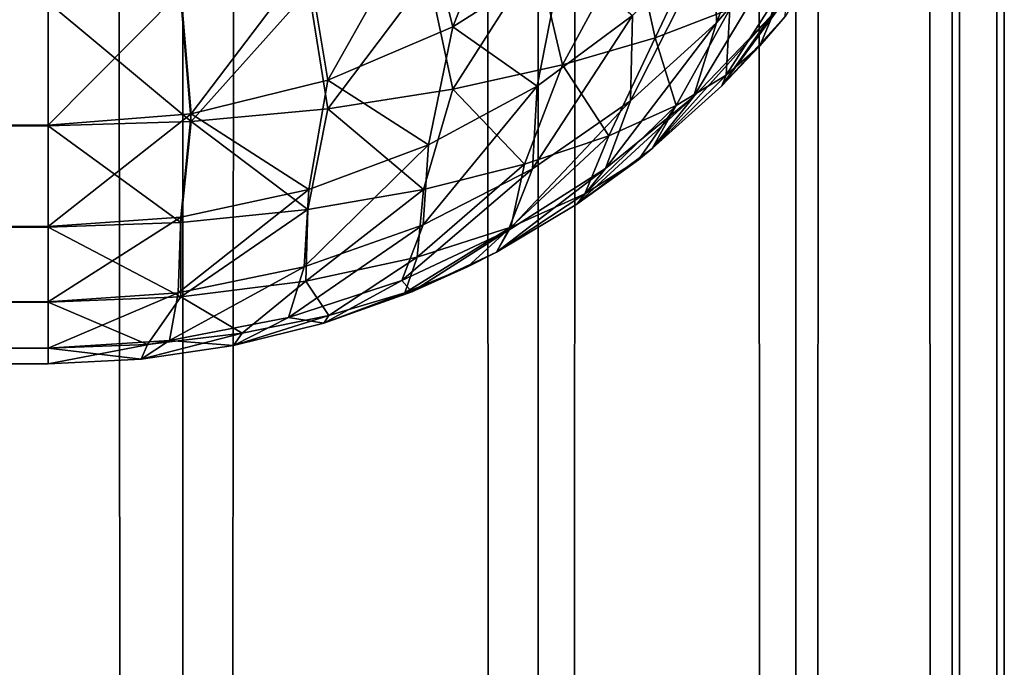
# Model space of a CAD drawing. Extents: x -265 to 265, y 0 to 1027.
# Tile 144 of 256: x 262.94 to 265, y 144.37 to 145.72. Entities that reach past the tile are written whole.
import ezdxf

# ---------------------------------------------------------------- set-up
doc = ezdxf.new("R2010")
doc.units = 0
doc.header["$LTSCALE"] = 65.185185
for name, color, linetype in [('161', 7, 'CONTINUOUS'), ('162', 7, 'CONTINUOUS'), ('163', 7, 'CONTINUOUS'), ('174', 7, 'CONTINUOUS'), ('175', 7, 'CONTINUOUS'), ('179', 7, 'CONTINUOUS'), ('247', 7, 'CONTINUOUS'), ('248', 7, 'CONTINUOUS')]:
    doc.layers.add(name, color=color, linetype=linetype)

msp = doc.modelspace()

# ---------------------------------------------------------------- linework, layer by layer
at = {"layer": '161', "color": 7, "linetype": 'CONTINUOUS'}
for points in [[(263, 145.4986, 15.4972), (-263, 145.755, 15.2869), (263, 145.7566, 15.2858), (263, 145.4986, 15.4972)], [(-263, 145.4972, 15.4986), (-263, 145.755, 15.2869), (263, 145.4986, 15.4972), (-263, 145.4972, 15.4986)], [(263, 145.2869, 15.755), (-263, 145.4972, 15.4986), (263, 145.4986, 15.4972), (263, 145.2869, 15.755)], [(-263, 145.2858, 15.7566), (-263, 145.4972, 15.4986), (263, 145.2869, 15.755), (-263, 145.2858, 15.7566)], [(263, 145.1295, 16.0491), (-263, 145.2858, 15.7566), (263, 145.2869, 15.755), (263, 145.1295, 16.0491)], [(-263, 145.1288, 16.051), (-263, 145.2858, 15.7566), (263, 145.1295, 16.0491), (-263, 145.1288, 16.051)], [(263, 145.0327, 16.3683), (-263, 145.1288, 16.051), (263, 145.1295, 16.0491), (263, 145.0327, 16.3683)], [(-263, 145.0323, 16.3703), (-263, 145.1288, 16.051), (263, 145.0327, 16.3683), (-263, 145.0323, 16.3703)], [(263, 145, 16.7), (-263, 145.0323, 16.3703), (263, 145.0327, 16.3683), (263, 145, 16.7)], [(-263, 145, 16.7), (-263, 145.0323, 16.3703), (263, 145, 16.7), (-263, 145, 16.7)]]:
    msp.add_3dface(points, dxfattribs=at)
at = {"layer": '162', "color": 7, "linetype": 'CONTINUOUS'}
for points in [[(-263, 145, 16.7), (263, 145, 16.7), (-263, 145, 23.3), (-263, 145, 16.7)], [(-263, 145, 23.3), (263, 145, 16.7), (263, 145, 23.3), (-263, 145, 23.3)]]:
    msp.add_3dface(points, dxfattribs=at)
at = {"layer": '163', "color": 7, "linetype": 'CONTINUOUS'}
for points in [[(-263, 145.7566, 24.7142), (-263, 145.4986, 24.5028), (263, 145.755, 24.7131), (-263, 145.7566, 24.7142)], [(263, 145.755, 24.7131), (-263, 145.4986, 24.5028), (263, 145.4972, 24.5014), (263, 145.755, 24.7131)], [(-263, 145.4986, 24.5028), (-263, 145.2869, 24.245), (263, 145.4972, 24.5014), (-263, 145.4986, 24.5028)], [(263, 145.4972, 24.5014), (-263, 145.2869, 24.245), (263, 145.2858, 24.2434), (263, 145.4972, 24.5014)], [(-263, 145.2869, 24.245), (-263, 145.1295, 23.9509), (263, 145.2858, 24.2434), (-263, 145.2869, 24.245)], [(263, 145.2858, 24.2434), (-263, 145.1295, 23.9509), (263, 145.1288, 23.949), (263, 145.2858, 24.2434)], [(-263, 145.1295, 23.9509), (-263, 145.0327, 23.6317), (263, 145.1288, 23.949), (-263, 145.1295, 23.9509)], [(263, 145.1288, 23.949), (-263, 145.0327, 23.6317), (263, 145.0323, 23.6297), (263, 145.1288, 23.949)], [(-263, 145.0327, 23.6317), (-263, 145, 23.3), (263, 145.0323, 23.6297), (-263, 145.0327, 23.6317)], [(-263, 145, 23.3), (263, 145, 23.3), (263, 145.0323, 23.6297), (-263, 145, 23.3)]]:
    msp.add_3dface(points, dxfattribs=at)
at = {"layer": '174', "color": 7, "linetype": 'CONTINUOUS'}
for points in [[(264.4093, 145.5809, 16.7871), (264.5417, 145.726, 16.8089), (264.4093, 145.5809, 23.2129), (264.4093, 145.5809, 16.7871)], [(264.4093, 145.5809, 23.2129), (264.5417, 145.726, 16.8089), (264.4889, 145.6647, 23.2003), (264.4093, 145.5809, 23.2129)], [(264.4889, 145.6647, 23.2003), (264.5417, 145.726, 16.8089), (264.5417, 145.726, 23.1911), (264.4889, 145.6647, 23.2003)], [(264.2635, 145.4497, 16.7675), (264.4093, 145.5809, 16.7871), (264.2635, 145.4497, 23.2325), (264.2635, 145.4497, 16.7675)], [(264.2635, 145.4497, 23.2325), (264.4093, 145.5809, 16.7871), (264.4093, 145.5809, 23.2129), (264.2635, 145.4497, 23.2325)], [(264.1058, 145.3335, 16.75), (264.2635, 145.4497, 16.7675), (264.1058, 145.3335, 23.25), (264.1058, 145.3335, 16.75)], [(264.1058, 145.3335, 23.25), (264.2635, 145.4497, 16.7675), (264.2346, 145.4266, 23.236), (264.1058, 145.3335, 23.25)], [(264.2346, 145.4266, 23.236), (264.2635, 145.4497, 16.7675), (264.2635, 145.4497, 23.2325), (264.2346, 145.4266, 23.236)], [(263.9377, 145.2334, 16.735), (264.1058, 145.3335, 16.75), (263.9377, 145.2334, 23.265), (263.9377, 145.2334, 16.735)], [(263.9377, 145.2334, 23.265), (264.1058, 145.3335, 16.75), (264.1058, 145.3335, 23.25), (263.9377, 145.2334, 23.265)], [(263.7608, 145.1503, 16.7226), (263.9377, 145.2334, 16.735), (263.7608, 145.1503, 23.2774), (263.7608, 145.1503, 16.7226)], [(263.7608, 145.1503, 23.2774), (263.9377, 145.2334, 16.735), (263.8774, 145.2027, 23.2696), (263.7608, 145.1503, 23.2774)], [(263.8774, 145.2027, 23.2696), (263.9377, 145.2334, 16.735), (263.9377, 145.2334, 23.265), (263.8774, 145.2027, 23.2696)], [(263.5768, 145.085, 16.7127), (263.7608, 145.1503, 16.7226), (263.5768, 145.085, 23.2873), (263.5768, 145.085, 16.7127)], [(263.5768, 145.085, 23.2873), (263.7608, 145.1503, 16.7226), (263.7608, 145.1503, 23.2774), (263.5768, 145.085, 23.2873)], [(263.3875, 145.0379, 16.7057), (263.5768, 145.085, 16.7127), (263.3875, 145.0379, 23.2943), (263.3875, 145.0379, 16.7057)], [(263.3875, 145.0379, 23.2943), (263.5768, 145.085, 16.7127), (263.5768, 145.085, 23.2873), (263.3875, 145.0379, 23.2943)], [(263.1945, 145.0095, 16.7014), (263.3875, 145.0379, 16.7057), (263.1945, 145.0095, 23.2986), (263.1945, 145.0095, 16.7014)], [(263.1945, 145.0095, 23.2986), (263.3875, 145.0379, 16.7057), (263.3875, 145.0379, 23.2943), (263.1945, 145.0095, 23.2986)], [(263, 145, 23.3), (263, 145, 16.7), (263.1945, 145.0095, 16.7014), (263, 145, 23.3)], [(263, 145, 23.3), (263.1945, 145.0095, 16.7014), (263.1945, 145.0095, 23.2986), (263, 145, 23.3)]]:
    msp.add_3dface(points, dxfattribs=at)
at = {"layer": '175', "color": 7, "linetype": 'CONTINUOUS'}
for points in [[(263.9962, 146.0837, 15.417), (263.8463, 145.7045, 15.5737), (263.7849, 145.9484, 15.3642), (263.9962, 146.0837, 15.417)], [(264.0759, 145.8498, 15.6245), (263.8463, 145.7045, 15.5737), (263.9962, 146.0837, 15.417), (264.0759, 145.8498, 15.6245)], [(264.5358, 146.077, 15.9912), (264.3978, 145.7123, 16.2037), (264.3939, 145.895, 15.9424), (264.5358, 146.077, 15.9912)], [(264.551, 145.8916, 16.245), (264.3978, 145.7123, 16.2037), (264.5358, 146.077, 15.9912), (264.551, 145.8916, 16.245)], [(263.7849, 145.9484, 15.3642), (263.5848, 145.5931, 15.5329), (263.5429, 145.8446, 15.3223), (263.7849, 145.9484, 15.3642)], [(263.8463, 145.7045, 15.5737), (263.5848, 145.5931, 15.5329), (263.7849, 145.9484, 15.3642), (263.8463, 145.7045, 15.5737)], [(264.5417, 145.726, 16.8089), (264.4093, 145.5809, 16.7871), (264.6503, 145.9101, 16.5475), (264.5417, 145.726, 16.8089)], [(264.6503, 145.9101, 16.5475), (264.4093, 145.5809, 16.7871), (264.5116, 145.7266, 16.5138), (264.6503, 145.9101, 16.5475)], [(264.3978, 145.7123, 16.2037), (264.2181, 145.5496, 16.1641), (264.3939, 145.895, 15.9424), (264.3978, 145.7123, 16.2037)], [(264.3939, 145.895, 15.9424), (264.2181, 145.5496, 16.1641), (264.2226, 145.7278, 15.895), (264.3939, 145.895, 15.9424)], [(264.5116, 145.7266, 16.5138), (264.3498, 145.5582, 16.4815), (264.551, 145.8916, 16.245), (264.5116, 145.7266, 16.5138)], [(264.551, 145.8916, 16.245), (264.3498, 145.5582, 16.4815), (264.3978, 145.7123, 16.2037), (264.551, 145.8916, 16.245)], [(263.5429, 145.8446, 15.3223), (263.299, 145.5227, 15.5064), (263.2777, 145.7791, 15.2952), (263.5429, 145.8446, 15.3223)], [(263.5848, 145.5931, 15.5329), (263.299, 145.5227, 15.5064), (263.5429, 145.8446, 15.3223), (263.5848, 145.5931, 15.5329)], [(264.0759, 145.8498, 15.6245), (264.0225, 145.5801, 15.8506), (263.8463, 145.7045, 15.5737), (264.0759, 145.8498, 15.6245)], [(264.2226, 145.7278, 15.895), (264.0225, 145.5801, 15.8506), (264.0759, 145.8498, 15.6245), (264.2226, 145.7278, 15.895)], [(263, 145.4986, 15.4972), (263, 145.7566, 15.2858), (263.2777, 145.7791, 15.2952), (263, 145.4986, 15.4972)], [(263.299, 145.5227, 15.5064), (263, 145.4986, 15.4972), (263.2777, 145.7791, 15.2952), (263.299, 145.5227, 15.5064)], [(264.2181, 145.5496, 16.1641), (264.0129, 145.4075, 16.1274), (264.2226, 145.7278, 15.895), (264.2181, 145.5496, 16.1641)], [(264.2226, 145.7278, 15.895), (264.0129, 145.4075, 16.1274), (264.0225, 145.5801, 15.8506), (264.2226, 145.7278, 15.895)], [(264.4093, 145.5809, 16.7871), (264.2635, 145.4497, 16.7675), (264.5116, 145.7266, 16.5138), (264.4093, 145.5809, 16.7871)], [(264.5116, 145.7266, 16.5138), (264.2635, 145.4497, 16.7675), (264.3498, 145.5582, 16.4815), (264.5116, 145.7266, 16.5138)], [(263.8463, 145.7045, 15.5737), (263.7954, 145.4573, 15.8119), (263.5848, 145.5931, 15.5329), (263.8463, 145.7045, 15.5737)], [(264.0225, 145.5801, 15.8506), (263.7954, 145.4573, 15.8119), (263.8463, 145.7045, 15.5737), (264.0225, 145.5801, 15.8506)], [(264.3498, 145.5582, 16.4815), (264.1661, 145.408, 16.4513), (264.3978, 145.7123, 16.2037), (264.3498, 145.5582, 16.4815)], [(264.3978, 145.7123, 16.2037), (264.1661, 145.408, 16.4513), (264.2181, 145.5496, 16.1641), (264.3978, 145.7123, 16.2037)], [(263.5848, 145.5931, 15.5329), (263.545, 145.3645, 15.7814), (263.299, 145.5227, 15.5064), (263.5848, 145.5931, 15.5329)], [(263.7954, 145.4573, 15.8119), (263.545, 145.3645, 15.7814), (263.5848, 145.5931, 15.5329), (263.7954, 145.4573, 15.8119)], [(264.0129, 145.4075, 16.1274), (263.7842, 145.2904, 16.0956), (264.0225, 145.5801, 15.8506), (264.0129, 145.4075, 16.1274)], [(264.0225, 145.5801, 15.8506), (263.7842, 145.2904, 16.0956), (263.7954, 145.4573, 15.8119), (264.0225, 145.5801, 15.8506)], [(264.2635, 145.4497, 16.7675), (264.1058, 145.3335, 16.75), (264.3498, 145.5582, 16.4815), (264.2635, 145.4497, 16.7675)], [(264.3498, 145.5582, 16.4815), (264.1058, 145.3335, 16.75), (264.1661, 145.408, 16.4513), (264.3498, 145.5582, 16.4815)], [(264.1661, 145.408, 16.4513), (263.962, 145.2789, 16.4242), (264.2181, 145.5496, 16.1641), (264.1661, 145.408, 16.4513)], [(264.2181, 145.5496, 16.1641), (263.962, 145.2789, 16.4242), (264.0129, 145.4075, 16.1274), (264.2181, 145.5496, 16.1641)], [(263, 145.2869, 15.755), (263, 145.4986, 15.4972), (263.299, 145.5227, 15.5064), (263, 145.2869, 15.755)], [(263.2772, 145.3066, 15.7618), (263, 145.2869, 15.755), (263.299, 145.5227, 15.5064), (263.2772, 145.3066, 15.7618)], [(263.545, 145.3645, 15.7814), (263.2772, 145.3066, 15.7618), (263.299, 145.5227, 15.5064), (263.545, 145.3645, 15.7814)], [(263.7842, 145.2904, 16.0956), (263.5354, 145.2026, 16.0707), (263.7954, 145.4573, 15.8119), (263.7842, 145.2904, 16.0956)], [(263.7954, 145.4573, 15.8119), (263.5354, 145.2026, 16.0707), (263.545, 145.3645, 15.7814), (263.7954, 145.4573, 15.8119)], [(264.1058, 145.3335, 16.75), (263.9377, 145.2334, 16.735), (264.1661, 145.408, 16.4513), (264.1058, 145.3335, 16.75)], [(264.1661, 145.408, 16.4513), (263.9377, 145.2334, 16.735), (263.962, 145.2789, 16.4242), (264.1661, 145.408, 16.4513)], [(263.962, 145.2789, 16.4242), (263.7398, 145.1741, 16.4012), (264.0129, 145.4075, 16.1274), (263.962, 145.2789, 16.4242)], [(264.0129, 145.4075, 16.1274), (263.7398, 145.1741, 16.4012), (263.7842, 145.2904, 16.0956), (264.0129, 145.4075, 16.1274)], [(263.5354, 145.2026, 16.0707), (263.2717, 145.148, 16.0547), (263.545, 145.3645, 15.7814), (263.5354, 145.2026, 16.0707)], [(263.545, 145.3645, 15.7814), (263.2717, 145.148, 16.0547), (263.2772, 145.3066, 15.7618), (263.545, 145.3645, 15.7814)], [(263, 145.1295, 16.0491), (263, 145.2869, 15.755), (263.2772, 145.3066, 15.7618), (263, 145.1295, 16.0491)], [(263.2717, 145.148, 16.0547), (263, 145.1295, 16.0491), (263.2772, 145.3066, 15.7618), (263.2717, 145.148, 16.0547)], [(263.7398, 145.1741, 16.4012), (263.5024, 145.0966, 16.3834), (263.7842, 145.2904, 16.0956), (263.7398, 145.1741, 16.4012)], [(263.7842, 145.2904, 16.0956), (263.5024, 145.0966, 16.3834), (263.5354, 145.2026, 16.0707), (263.7842, 145.2904, 16.0956)], [(263.962, 145.2789, 16.4242), (263.7608, 145.1503, 16.7226), (263.7398, 145.1741, 16.4012), (263.962, 145.2789, 16.4242)], [(263.9377, 145.2334, 16.735), (263.7608, 145.1503, 16.7226), (263.962, 145.2789, 16.4242), (263.9377, 145.2334, 16.735)], [(263.5024, 145.0966, 16.3834), (263.2541, 145.0488, 16.3722), (263.5354, 145.2026, 16.0707), (263.5024, 145.0966, 16.3834)], [(263.5354, 145.2026, 16.0707), (263.2541, 145.0488, 16.3722), (263.2717, 145.148, 16.0547), (263.5354, 145.2026, 16.0707)], [(263.7398, 145.1741, 16.4012), (263.5768, 145.085, 16.7127), (263.5024, 145.0966, 16.3834), (263.7398, 145.1741, 16.4012)], [(263.7608, 145.1503, 16.7226), (263.5768, 145.085, 16.7127), (263.7398, 145.1741, 16.4012), (263.7608, 145.1503, 16.7226)], [(263, 145.0327, 16.3683), (263, 145.1295, 16.0491), (263.2717, 145.148, 16.0547), (263, 145.0327, 16.3683)], [(263.2541, 145.0488, 16.3722), (263, 145.0327, 16.3683), (263.2717, 145.148, 16.0547), (263.2541, 145.0488, 16.3722)], [(263.5024, 145.0966, 16.3834), (263.3875, 145.0379, 16.7057), (263.2541, 145.0488, 16.3722), (263.5024, 145.0966, 16.3834)], [(263.5768, 145.085, 16.7127), (263.3875, 145.0379, 16.7057), (263.5024, 145.0966, 16.3834), (263.5768, 145.085, 16.7127)], [(263, 145, 16.7), (263, 145.0327, 16.3683), (263.2541, 145.0488, 16.3722), (263, 145, 16.7)], [(263.1945, 145.0095, 16.7014), (263, 145, 16.7), (263.2541, 145.0488, 16.3722), (263.1945, 145.0095, 16.7014)], [(263.3875, 145.0379, 16.7057), (263.1945, 145.0095, 16.7014), (263.2541, 145.0488, 16.3722), (263.3875, 145.0379, 16.7057)]]:
    msp.add_3dface(points, dxfattribs=at)
at = {"layer": '179', "color": 7, "linetype": 'CONTINUOUS'}
for points in [[(264.3939, 145.9424, 24.105), (264.2226, 145.895, 24.2722), (264.2695, 145.6816, 23.9786), (264.3939, 145.9424, 24.105)], [(264.4259, 145.7414, 23.7882), (264.3939, 145.9424, 24.105), (264.2695, 145.6816, 23.9786), (264.4259, 145.7414, 23.7882)], [(264.2226, 145.895, 24.2722), (264.0225, 145.8506, 24.4199), (264.0759, 145.6245, 24.1502), (264.2226, 145.895, 24.2722)], [(264.2695, 145.6816, 23.9786), (264.2226, 145.895, 24.2722), (264.0759, 145.6245, 24.1502), (264.2695, 145.6816, 23.9786)], [(264.0225, 145.8506, 24.4199), (263.7954, 145.8119, 24.5427), (263.8463, 145.5737, 24.2955), (264.0225, 145.8506, 24.4199)], [(264.0759, 145.6245, 24.1502), (264.0225, 145.8506, 24.4199), (263.8463, 145.5737, 24.2955), (264.0759, 145.6245, 24.1502)], [(263.7954, 145.8119, 24.5427), (263.545, 145.7814, 24.6355), (263.5848, 145.5329, 24.4069), (263.7954, 145.8119, 24.5427)], [(263.8463, 145.5737, 24.2955), (263.7954, 145.8119, 24.5427), (263.5848, 145.5329, 24.4069), (263.8463, 145.5737, 24.2955)], [(264.4889, 145.6647, 23.2003), (264.5456, 145.8016, 23.5853), (264.4184, 145.603, 23.3936), (264.4889, 145.6647, 23.2003)], [(264.5456, 145.8016, 23.5853), (264.4259, 145.7414, 23.7882), (264.4184, 145.603, 23.3936), (264.5456, 145.8016, 23.5853)], [(264.4889, 145.6647, 23.2003), (264.5417, 145.726, 23.1911), (264.5456, 145.8016, 23.5853), (264.4889, 145.6647, 23.2003)], [(263.545, 145.7814, 24.6355), (263.2772, 145.7618, 24.6934), (263.299, 145.5064, 24.4773), (263.545, 145.7814, 24.6355)], [(263.5848, 145.5329, 24.4069), (263.545, 145.7814, 24.6355), (263.299, 145.5064, 24.4773), (263.5848, 145.5329, 24.4069)], [(263.2772, 145.7618, 24.6934), (263, 145.755, 24.7131), (263.299, 145.5064, 24.4773), (263.2772, 145.7618, 24.6934)], [(263, 145.755, 24.7131), (263, 145.4972, 24.5014), (263.299, 145.5064, 24.4773), (263, 145.755, 24.7131)], [(264.4259, 145.7414, 23.7882), (264.2695, 145.6816, 23.9786), (264.3134, 145.5395, 23.5806), (264.4259, 145.7414, 23.7882)], [(264.4184, 145.603, 23.3936), (264.4259, 145.7414, 23.7882), (264.3134, 145.5395, 23.5806), (264.4184, 145.603, 23.3936)], [(264.2695, 145.6816, 23.9786), (264.0759, 145.6245, 24.1502), (264.1729, 145.4766, 23.7569), (264.2695, 145.6816, 23.9786)], [(264.3134, 145.5395, 23.5806), (264.2695, 145.6816, 23.9786), (264.1729, 145.4766, 23.7569), (264.3134, 145.5395, 23.5806)], [(264.4093, 145.5809, 23.2129), (264.4889, 145.6647, 23.2003), (264.4184, 145.603, 23.3936), (264.4093, 145.5809, 23.2129)], [(264.0759, 145.6245, 24.1502), (263.8463, 145.5737, 24.2955), (263.9962, 145.417, 23.9163), (264.0759, 145.6245, 24.1502)], [(264.1729, 145.4766, 23.7569), (264.0759, 145.6245, 24.1502), (263.9962, 145.417, 23.9163), (264.1729, 145.4766, 23.7569)], [(264.2635, 145.4497, 23.2325), (264.4093, 145.5809, 23.2129), (264.4184, 145.603, 23.3936), (264.2635, 145.4497, 23.2325)], [(264.2635, 145.4497, 23.2325), (264.4184, 145.603, 23.3936), (264.3134, 145.5395, 23.5806), (264.2635, 145.4497, 23.2325)], [(263.8463, 145.5737, 24.2955), (263.5848, 145.5329, 24.4069), (263.7849, 145.3642, 24.0516), (263.8463, 145.5737, 24.2955)], [(263.9962, 145.417, 23.9163), (263.8463, 145.5737, 24.2955), (263.7849, 145.3642, 24.0516), (263.9962, 145.417, 23.9163)], [(263.5848, 145.5329, 24.4069), (263.299, 145.5064, 24.4773), (263.5429, 145.3223, 24.1554), (263.5848, 145.5329, 24.4069)], [(263.7849, 145.3642, 24.0516), (263.5848, 145.5329, 24.4069), (263.5429, 145.3223, 24.1554), (263.7849, 145.3642, 24.0516)], [(264.2346, 145.4266, 23.236), (264.3134, 145.5395, 23.5806), (264.1224, 145.3549, 23.4209), (264.2346, 145.4266, 23.236)], [(264.3134, 145.5395, 23.5806), (264.1729, 145.4766, 23.7569), (264.1224, 145.3549, 23.4209), (264.3134, 145.5395, 23.5806)], [(264.2346, 145.4266, 23.236), (264.2635, 145.4497, 23.2325), (264.3134, 145.5395, 23.5806), (264.2346, 145.4266, 23.236)], [(263.299, 145.5064, 24.4773), (263, 145.4972, 24.5014), (263.2777, 145.2952, 24.2209), (263.299, 145.5064, 24.4773)], [(263, 145.4972, 24.5014), (263, 145.2858, 24.2434), (263.2777, 145.2952, 24.2209), (263, 145.4972, 24.5014)], [(263.5429, 145.3223, 24.1554), (263.299, 145.5064, 24.4773), (263.2777, 145.2952, 24.2209), (263.5429, 145.3223, 24.1554)], [(264.1729, 145.4766, 23.7569), (263.9962, 145.417, 23.9163), (263.9678, 145.2855, 23.5905), (264.1729, 145.4766, 23.7569)], [(264.1224, 145.3549, 23.4209), (264.1729, 145.4766, 23.7569), (263.9678, 145.2855, 23.5905), (264.1224, 145.3549, 23.4209)], [(263.9962, 145.417, 23.9163), (263.7849, 145.3642, 24.0516), (263.772, 145.2231, 23.737), (263.9962, 145.417, 23.9163)], [(263.9678, 145.2855, 23.5905), (263.9962, 145.417, 23.9163), (263.772, 145.2231, 23.737), (263.9678, 145.2855, 23.5905)], [(264.1058, 145.3335, 23.25), (264.2346, 145.4266, 23.236), (264.1224, 145.3549, 23.4209), (264.1058, 145.3335, 23.25)], [(263.7849, 145.3642, 24.0516), (263.5429, 145.3223, 24.1554), (263.539, 145.173, 23.8511), (263.7849, 145.3642, 24.0516)], [(263.772, 145.2231, 23.737), (263.7849, 145.3642, 24.0516), (263.539, 145.173, 23.8511), (263.772, 145.2231, 23.737)], [(263.9377, 145.2334, 23.265), (264.1058, 145.3335, 23.25), (264.1224, 145.3549, 23.4209), (263.9377, 145.2334, 23.265)], [(263.9377, 145.2334, 23.265), (264.1224, 145.3549, 23.4209), (263.9678, 145.2855, 23.5905), (263.9377, 145.2334, 23.265)], [(263.5429, 145.3223, 24.1554), (263.2777, 145.2952, 24.2209), (263.2774, 145.1402, 23.924), (263.5429, 145.3223, 24.1554)], [(263.539, 145.173, 23.8511), (263.5429, 145.3223, 24.1554), (263.2774, 145.1402, 23.924), (263.539, 145.173, 23.8511)], [(263.2777, 145.2952, 24.2209), (263, 145.2858, 24.2434), (263.2774, 145.1402, 23.924), (263.2777, 145.2952, 24.2209)], [(263, 145.2858, 24.2434), (263, 145.1288, 23.949), (263.2774, 145.1402, 23.924), (263, 145.2858, 24.2434)], [(263.8774, 145.2027, 23.2696), (263.9678, 145.2855, 23.5905), (263.746, 145.1482, 23.3899), (263.8774, 145.2027, 23.2696)], [(263.9678, 145.2855, 23.5905), (263.772, 145.2231, 23.737), (263.746, 145.1482, 23.3899), (263.9678, 145.2855, 23.5905)], [(263.8774, 145.2027, 23.2696), (263.9377, 145.2334, 23.265), (263.9678, 145.2855, 23.5905), (263.8774, 145.2027, 23.2696)], [(263.772, 145.2231, 23.737), (263.539, 145.173, 23.8511), (263.5873, 145.1007, 23.4896), (263.772, 145.2231, 23.737)], [(263.746, 145.1482, 23.3899), (263.772, 145.2231, 23.737), (263.5873, 145.1007, 23.4896), (263.746, 145.1482, 23.3899)], [(263.7608, 145.1503, 23.2774), (263.8774, 145.2027, 23.2696), (263.746, 145.1482, 23.3899), (263.7608, 145.1503, 23.2774)], [(263.539, 145.173, 23.8511), (263.2774, 145.1402, 23.924), (263.4057, 145.0638, 23.5656), (263.539, 145.173, 23.8511)], [(263.5873, 145.1007, 23.4896), (263.539, 145.173, 23.8511), (263.4057, 145.0638, 23.5656), (263.5873, 145.1007, 23.4896)], [(263.2774, 145.1402, 23.924), (263, 145.1288, 23.949), (263.2074, 145.0403, 23.6134), (263.2774, 145.1402, 23.924)], [(263.4057, 145.0638, 23.5656), (263.2774, 145.1402, 23.924), (263.2074, 145.0403, 23.6134), (263.4057, 145.0638, 23.5656)], [(263.5768, 145.085, 23.2873), (263.7608, 145.1503, 23.2774), (263.746, 145.1482, 23.3899), (263.5768, 145.085, 23.2873)], [(263.5768, 145.085, 23.2873), (263.746, 145.1482, 23.3899), (263.5873, 145.1007, 23.4896), (263.5768, 145.085, 23.2873)], [(263, 145.1288, 23.949), (263, 145.0323, 23.6297), (263.2074, 145.0403, 23.6134), (263, 145.1288, 23.949)], [(263.3875, 145.0379, 23.2943), (263.5768, 145.085, 23.2873), (263.5873, 145.1007, 23.4896), (263.3875, 145.0379, 23.2943)], [(263.3875, 145.0379, 23.2943), (263.5873, 145.1007, 23.4896), (263.4057, 145.0638, 23.5656), (263.3875, 145.0379, 23.2943)], [(263.1945, 145.0095, 23.2986), (263.3875, 145.0379, 23.2943), (263.4057, 145.0638, 23.5656), (263.1945, 145.0095, 23.2986)], [(263.1945, 145.0095, 23.2986), (263.4057, 145.0638, 23.5656), (263.2074, 145.0403, 23.6134), (263.1945, 145.0095, 23.2986)], [(263, 145.0323, 23.6297), (263.1945, 145.0095, 23.2986), (263.2074, 145.0403, 23.6134), (263, 145.0323, 23.6297)], [(263, 145.0323, 23.6297), (263, 145, 23.3), (263.1945, 145.0095, 23.2986), (263, 145.0323, 23.6297)]]:
    msp.add_3dface(points, dxfattribs=at)
at = {"layer": '247', "color": 7, "linetype": 'CONTINUOUS'}
for points in [[(262.3448, 1, 8.521), (263.2818, 1, 6.9708), (262.3448, 1019, 8.521), (262.3448, 1, 8.521)], [(262.3448, 1019, 8.521), (263.2818, 1, 6.9708), (263.2818, 1019, 6.9708), (262.3448, 1019, 8.521)], [(263.2818, 1, 6.9708), (264.0252, 1, 5.3191), (263.2818, 1019, 6.9708), (263.2818, 1, 6.9708)], [(263.2818, 1019, 6.9708), (264.0252, 1, 5.3191), (264.0252, 1019, 5.3191), (263.2818, 1019, 6.9708)], [(264.0252, 1, 5.3191), (264.5641, 1, 3.5897), (264.0252, 1019, 5.3191), (264.0252, 1, 5.3191)], [(264.0252, 1019, 5.3191), (264.5641, 1, 3.5897), (264.5641, 1019, 3.5897), (264.0252, 1019, 5.3191)], [(264.5641, 1, 3.5897), (264.8906, 1, 1.8081), (264.5641, 1019, 3.5897), (264.5641, 1, 3.5897)], [(264.5641, 1019, 3.5897), (264.8906, 1, 1.8081), (264.8906, 1019, 1.8081), (264.5641, 1019, 3.5897)], [(264.8906, 1, 1.8081), (265, 1), (264.8906, 1019, 1.8081), (264.8906, 1, 1.8081)], [(264.8906, 1019, 1.8081), (265, 1), (265, 1019), (264.8906, 1019, 1.8081)]]:
    msp.add_3dface(points, dxfattribs=at)
at = {"layer": '248', "color": 7, "linetype": 'CONTINUOUS'}
for points in [[(263.2818, 1, -6.9708), (262.3448, 1, -8.521), (263.2818, 1019, -6.9708), (263.2818, 1, -6.9708)], [(263.2818, 1019, -6.9708), (262.3448, 1, -8.521), (262.3448, 1019, -8.521), (263.2818, 1019, -6.9708)], [(264.0252, 1, -5.3191), (263.2818, 1, -6.9708), (264.0252, 1019, -5.3191), (264.0252, 1, -5.3191)], [(264.0252, 1019, -5.3191), (263.2818, 1, -6.9708), (263.2818, 1019, -6.9708), (264.0252, 1019, -5.3191)], [(264.5641, 1, -3.5897), (264.0252, 1, -5.3191), (264.5641, 1019, -3.5897), (264.5641, 1, -3.5897)], [(264.5641, 1019, -3.5897), (264.0252, 1, -5.3191), (264.0252, 1019, -5.3191), (264.5641, 1019, -3.5897)], [(264.8906, 1, -1.8081), (264.5641, 1, -3.5897), (264.8906, 1019, -1.8081), (264.8906, 1, -1.8081)], [(264.8906, 1019, -1.8081), (264.5641, 1, -3.5897), (264.5641, 1019, -3.5897), (264.8906, 1019, -1.8081)], [(265, 1019), (265, 1), (264.8906, 1, -1.8081), (265, 1019)], [(265, 1019), (264.8906, 1, -1.8081), (264.8906, 1019, -1.8081), (265, 1019)]]:
    msp.add_3dface(points, dxfattribs=at)

doc.saveas('drawing.dxf')
